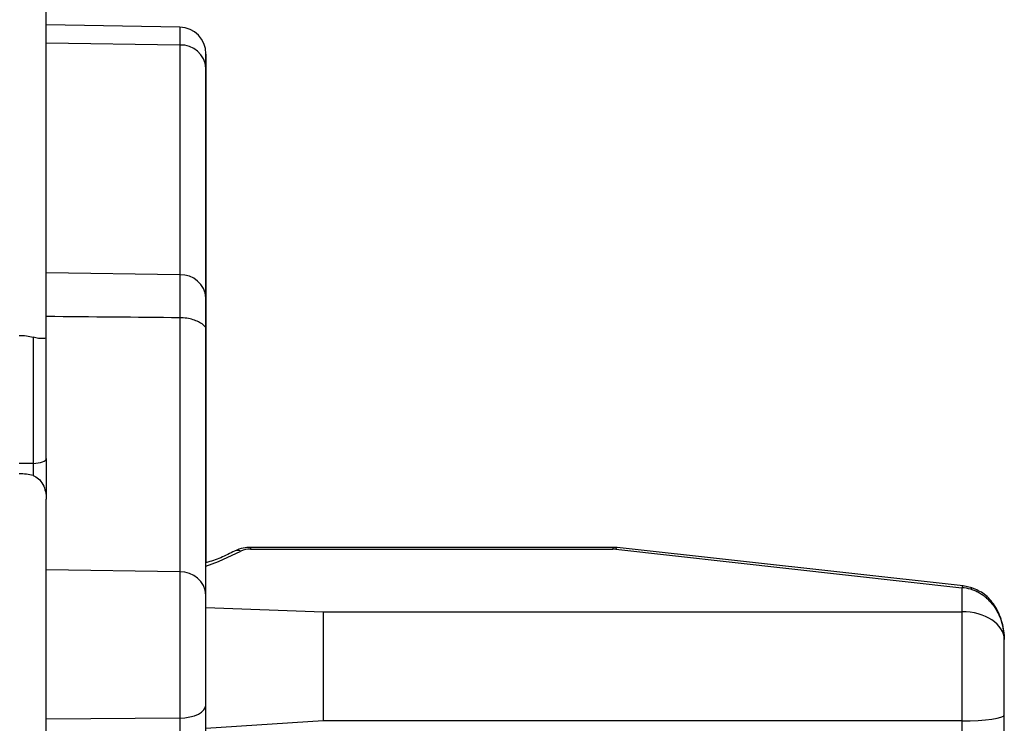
# Model space of a CAD drawing. Header units: inches. Extents: x 0 to 22, y 0 to 17.
# Tile 14 of 20: x 14.584 to 15.312, y 9.912 to 10.432. Entities that reach past the tile are written whole.
import ezdxf

# ---------------------------------------------------------------- set-up
doc = ezdxf.new("R2010")
doc.units = ezdxf.units.IN
doc.header["$LTSCALE"] = 2
doc.header["$MEASUREMENT"] = 0

msp = doc.modelspace()

# ---------------------------------------------------------------- linework, layer by layer
for p, q in [((14.60372, 10.19726), (14.60372, 10.62798)), ((14.70249, 10.42685), (14.60372, 10.42857)), ((14.70249, 10.42685), (14.70249, 10.41362)), ((14.70249, 10.41362), (14.60372, 10.41511)), ((14.70249, 10.41362), (14.70249, 10.24374)), ((14.72183, 10.39657), (14.72183, 10.40717)), ((14.72187, 10.40683), (14.72183, 10.40683)), ((14.72187, 10.39628), (14.72187, 10.40683)), ((14.72183, 10.22669), (14.72183, 10.39657)), ((14.72183, 10.39628), (14.72187, 10.39628)), ((14.72187, 10.2264), (14.72187, 10.39628)), ((14.70249, 10.24374), (14.60372, 10.24523)), ((14.70249, 10.24374), (14.70249, 10.21198)), ((14.72183, 10.20488), (14.72183, 10.22669)), ((14.72183, 10.2264), (14.72187, 10.2264)), ((14.72187, 10.20495), (14.72187, 10.2264)), ((14.70249, 10.21198), (14.70249, 10.02403)), ((14.72183, 10.20495), (14.72187, 10.20495)), ((14.72183, 10.00699), (14.72183, 10.20488)), ((14.72187, 10.1437), (14.72187, 10.20495)), ((14.59388, 10.1976), (14.59388, 10.10432)), ((14.60372, 10.10793), (14.60372, 10.19726)), ((14.72183, 10.1437), (14.72187, 10.1437)), ((14.72187, 10.09449), (14.72187, 10.1437)), ((14.59388, 10.10432), (14.58369, 10.10432)), ((14.59388, 10.10432), (14.59388, 10.09534)), ((14.60372, 10.10793), (14.60372, 10.07793)), ((14.72183, 10.09449), (14.72187, 10.09449)), ((14.72187, 10.08392), (14.72187, 10.09449)), ((14.72183, 10.08392), (14.72187, 10.08392)), ((14.72187, 10.04959), (14.72187, 10.08392)), ((14.60372, 9.39752), (14.60372, 10.07793)), ((14.72183, 10.04959), (14.72187, 10.04959)), ((14.72187, 10.03349), (14.72187, 10.04959)), ((15.02282, 10.04222), (14.75475, 10.04222)), ((14.75475, 10.04222), (14.75475, 10.0409)), ((14.75475, 10.0409), (15.02282, 10.0409)), ((15.02604, 10.04204), (15.02282, 10.04222)), ((15.02282, 10.04222), (15.02282, 10.0409)), ((15.02495, 10.04078), (15.28088, 10.01241)), ((15.28197, 10.01367), (15.02604, 10.04204)), ((14.72183, 10.03349), (14.72187, 10.03349)), ((14.72187, 10.03073), (14.72187, 10.03349)), ((14.70249, 10.02403), (14.60372, 10.02553)), ((14.70249, 10.02403), (14.70249, 9.91601)), ((15.28088, 10.01241), (15.28088, 9.99464)), ((15.2884, 10.01234), (15.28193, 10.01366)), ((14.72183, 9.92585), (14.72183, 10.00699)), ((14.72183, 9.99785), (14.80844, 9.99464)), ((14.80844, 9.99464), (15.28088, 9.99464)), ((14.80844, 9.99464), (14.80844, 9.91397)), ((15.28088, 9.99464), (15.28088, 9.91397)), ((15.31238, 9.97388), (15.31238, 9.97405)), ((15.31238, 9.91842), (15.31238, 9.97388)), ((14.72183, 9.67804), (14.72183, 9.92585)), ((14.70249, 9.91601), (14.60372, 9.91515)), ((14.70249, 9.91601), (14.70249, 9.66849)), ((14.80844, 9.91397), (14.72183, 9.90841)), ((15.28088, 9.91397), (14.80844, 9.91397)), ((15.28088, 9.91397), (15.28088, 9.76736)), ((15.31238, 9.7944), (15.31238, 9.91842))]:
    msp.add_line(p, q)
at = {"flags": 128}
for points in [[(14.72183, 10.02842), (14.73117, 10.03184), (14.7476, 10.03936)], [(14.70249, 9.91601), (14.70628, 9.91623), (14.70991, 9.91681), (14.71326, 9.91773), (14.71618, 9.91895), (14.71858, 9.92044), (14.72036, 9.92213), (14.72146, 9.92395), (14.72183, 9.92585)]]:
    msp.add_lwpolyline(points, dxfattribs=at)
for centre, radius, start, end in [((14.70214, 10.40717), 0.01969, 0, 89), ((14.70342, 10.39518), 0.01846, 4.31109, 92.91114), ((14.70342, 10.2253), 0.01846, 4.31109, 92.91114), ((14.74513, 10.03496), 0.00504, 60.62207, 115.18768), ((14.7544, 10.02516), 0.01574, 88.71837, 115.60118), ((15.02283, 10.02152), 0.01937, 83.7091, 90.02226), ((15.0265, 10.04054), 0.00157, 107.33825, 171.17307), ((14.70342, 10.0056), 0.01846, 4.31109, 92.91114)]:
    msp.add_arc(centre, radius, start, end)
for centre, major_axis, ratio, start_param, end_param in [((14.59388, 10.10793), (0.00984, 0), 0.366025, 4.712389, 6.283185), ((15.28088, 9.98513), (0.03061, -0.00877), 0.847523, 1.590811, 1.808977), ((15.28088, 9.97388), (0.0315, 0), 0.658919, 0, 1.570796), ((15.28088, 9.91842), (0.0315, 0), 0.141281, 4.712389, 6.283185)]:
    msp.add_ellipse(centre, major_axis=major_axis, ratio=ratio, start_param=start_param, end_param=end_param)
for points in [[(14.70249, 10.21198), (14.67018, 10.21228), (14.63726, 10.21258), (14.60372, 10.2129)], [(14.58369, 10.19892), (14.58724, 10.199), (14.5908, 10.19853), (14.59388, 10.1976)], [(14.59388, 10.09531), (14.5908, 10.09616), (14.58724, 10.09661), (14.58369, 10.09663)]]:
    msp.add_open_spline(points, degree=3)
for points, knots in [([(14.72183, 10.20488), (14.72182, 10.20483), (14.7218, 10.20475), (14.72159, 10.20503), (14.72107, 10.20564), (14.71999, 10.20668), (14.71825, 10.20791), (14.71578, 10.20926), (14.71248, 10.21056), (14.70772, 10.21171), (14.70422, 10.21189), (14.70249, 10.21198)], [0, 0, 0, 0, 0.0804012, 0.1638563, 0.2511544, 0.3762699, 0.5018975, 0.5812984, 0.7255872, 0.8638434, 1, 1, 1, 1]), ([(14.60372, 10.19726), (14.60372, 10.19698), (14.60292, 10.19667), (14.60028, 10.19659), (14.59918, 10.19663), (14.59676, 10.19692), (14.5954, 10.19716), (14.59388, 10.1976)], [0, 0, 0, 0, 0.5, 0.5, 0.75, 0.75, 1, 1, 1, 1]), ([(14.59388, 10.09531), (14.5954, 10.09487), (14.59676, 10.09404), (14.59918, 10.09183), (14.60028, 10.09039), (14.60292, 10.08546), (14.60372, 10.08167), (14.60372, 10.07793)], [0, 0, 0, 0, 0.25, 0.25, 0.5, 0.5, 1, 1, 1, 1]), ([(14.74299, 10.03953), (14.73969, 10.03782), (14.73331, 10.03453), (14.72556, 10.03196), (14.72183, 10.03072)], [0, 0, 0, 0, 0.518759, 1, 1, 1, 1]), ([(14.75475, 10.04222), (14.75295, 10.04214), (14.74875, 10.04195), (14.74509, 10.04041), (14.74299, 10.03953)], [0, 0, 0, 0, 0.429106, 1, 1, 1, 1]), ([(15.28191, 10.01351), (15.28184, 10.01356), (15.28155, 10.01376), (15.28117, 10.013), (15.28088, 10.01241)], [0, 0, 0, 0, 0.233904, 1, 1, 1, 1]), ([(15.28836, 10.0122), (15.28834, 10.01224), (15.28827, 10.01243), (15.28795, 10.01176), (15.2877, 10.01125)], [0, 0, 0, 0, 0.2219516, 1, 1, 1, 1]), ([(15.2877, 10.01125), (15.28868, 10.01094), (15.29066, 10.01033), (15.29347, 10.00897), (15.29616, 10.00729), (15.29871, 10.00531), (15.30109, 10.00305), (15.3033, 10.00052), (15.30583, 9.99705), (15.30841, 9.99245), (15.31063, 9.98661), (15.31209, 9.98043), (15.31228, 9.97618), (15.31238, 9.97405)], [0, 0, 0, 0, 0.0643988, 0.1295201, 0.1957062, 0.2631522, 0.3319368, 0.4020507, 0.4734225, 0.6017035, 0.7326721, 0.865572, 1, 1, 1, 1]), ([(15.31238, 9.97405), (15.312, 9.97864), (15.31128, 9.98742), (15.3059, 9.99904), (15.29831, 10.00806), (15.29159, 10.01096), (15.2884, 10.01234)], [0, 0, 0, 0, 0.290453, 0.554779, 0.788875, 1, 1, 1, 1])]:
    msp.add_open_spline(points, degree=3, knots=knots)

doc.saveas('drawing.dxf')
